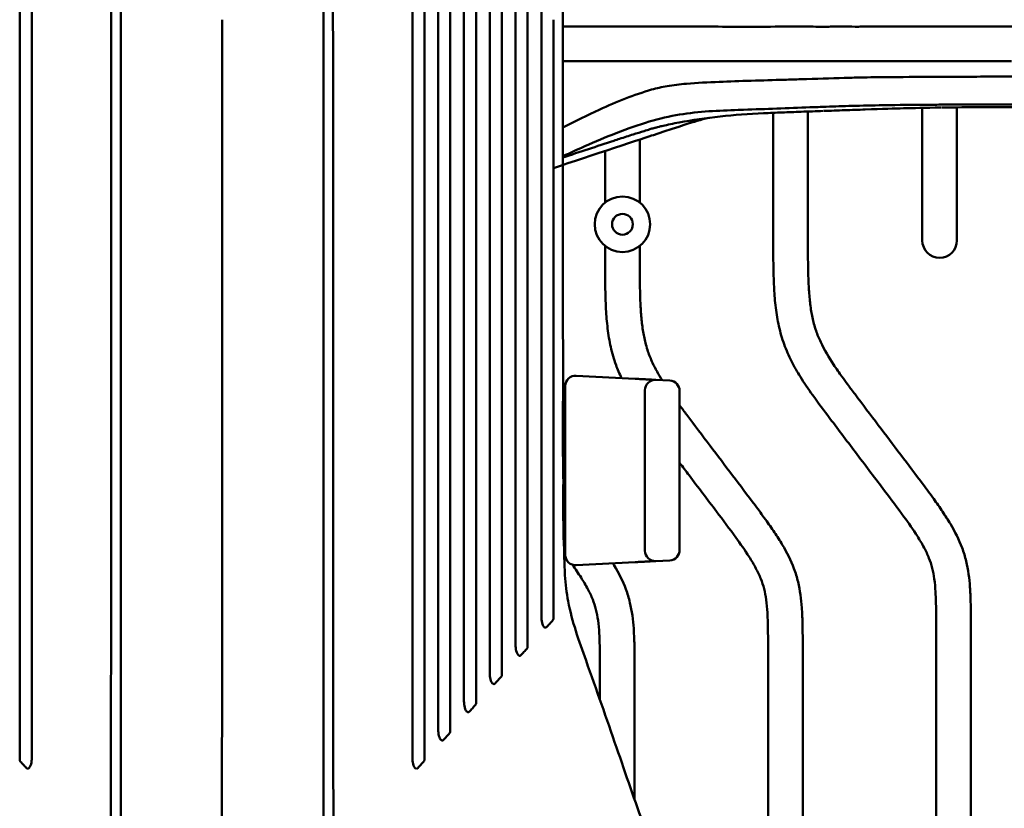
# Model space of a CAD drawing. Header units: millimetres. Extents: x 0 to 6049, y -120 to 1682.
# Tile 172 of 256: x 1350 to 1492, y 1132 to 1245. Entities that reach past the tile are written whole.
import ezdxf

# ---------------------------------------------------------------- set-up
doc = ezdxf.new("R2010")
doc.units = ezdxf.units.MM
doc.header["$LTSCALE"] = 2
doc.layers.add('Sichtbar (ISO)', color=7, linetype='Continuous', lineweight=50)

msp = doc.modelspace()

# ---------------------------------------------------------------- linework, layer by layer
at = {"layer": 'Sichtbar (ISO)'}
for p, q in [((1447.209, 1244.37), (1447.173, 1244.37)), ((1484.907, 1232.728), (1484.907, 1213.538)), ((1458.407, 1213.714), (1458.407, 1231.94)), ((1463.407, 1232.131), (1463.407, 1213.714)), ((1479.907, 1213.538), (1479.907, 1232.659)), ((1439.157, 1228.087), (1439.157, 1218.992)), ((1434.157, 1218.992), (1434.157, 1226.44)), ((1434.157, 1210.726), (1434.157, 1212.747)), ((1439.157, 1212.747), (1439.157, 1210.726)), ((1378.907, 1210.37), (1378.907, 1210.37)), ((1429.986, 1194.037), (1438.486, 1193.592)), ((1443.486, 1193.33), (1441.486, 1193.434)), ((1428.407, 1168.2), (1428.407, 1192.539)), ((1439.907, 1191.936), (1439.907, 1168.803)), ((1444.907, 1191.832), (1444.907, 1168.908)), ((1428.407, 1190.37), (1428.048, 1190.37)), ((1428.407, 1182.37), (1428.071, 1182.37)), ((1428.407, 1178.37), (1428.09, 1178.37)), ((1428.407, 1170.37), (1428.172, 1170.37)), ((1443.486, 1167.41), (1441.486, 1167.305)), ((1438.486, 1167.148), (1429.986, 1166.702)), ((1481.907, 1083.657), (1481.907, 1157.483)), ((1486.907, 1157.483), (1486.907, 1083.657)), ((1457.657, 1120.875), (1457.657, 1154.495)), ((1462.657, 1154.495), (1462.657, 1120.673)), ((1433.407, 1147.31), (1433.407, 1151.507)), ((1438.407, 1151.507), (1438.407, 1132.915))]:
    msp.add_line(p, q, dxfattribs=at)
for radius in [4, 1.5]:
    msp.add_circle((1436.657, 1215.87), radius, dxfattribs=at)
for centre, radius, start, end in [((1437.907, 1245.37), 8, 187.20383, 187.20632), ((1437.907, 1245.37), 4.25, 193.63553, 193.64537), ((1437.907, 1245.37), 4.25, 346.36526, 346.3733), ((1437.907, 1245.37), 4.25, 346.36524, 346.37328), ((1437.907, 1245.37), 8, 352.81763, 352.81809), ((1437.907, 1245.37), 8, 352.81762, 352.81808), ((1482.407, 1213.538), 2.5, 180, 0), ((1429.907, 1192.539), 1.5, 87, 180), ((1441.407, 1191.936), 1.5, 87, 180), ((1443.407, 1191.832), 1.5, 0, 87), ((1428.407, 1180.37), 1.3, 90, 102.87514), ((1428.407, 1180.37), 1.3, 257.65388, 270), ((1441.407, 1168.803), 1.5, 180, 273), ((1443.407, 1168.908), 1.5, 273, 0), ((1429.907, 1168.2), 1.5, 180, 273)]:
    msp.add_arc(centre, radius, start, end, dxfattribs=at)
for points, knots in [([(1362.907, 1245.37), (1362.904, 1280.257), (1362.904, 1299.691), (1362.896, 1322.881), (1362.896, 1325.247), (1362.893, 1330.161), (1362.892, 1332.982), (1362.889, 1337.759), (1362.887, 1339.715), (1362.883, 1343.78), (1362.88, 1347.541), (1362.868, 1353.699), (1362.859, 1356.486), (1362.845, 1360.507), (1362.837, 1362.761), (1362.817, 1364.407)], [0.000001, 0.000001, 0.000001, 0.000001, 10.4660313, 10.4660313, 11.661656, 11.661656, 12.9625433, 12.9625433, 13.993653, 13.993653, 15.0632629, 15.0632629, 16.3517055, 16.3517055, 16.9664547, 16.9664547, 16.9664547, 16.9664547]), ([(1394.907, 1245.37), (1394.911, 1280.256), (1394.911, 1299.69), (1394.918, 1322.88), (1394.919, 1325.246), (1394.921, 1330.16), (1394.922, 1332.982), (1394.926, 1337.758), (1394.927, 1339.714), (1394.931, 1343.78), (1394.935, 1347.541), (1394.946, 1353.699), (1394.955, 1356.486), (1394.97, 1360.507), (1394.978, 1362.761), (1394.998, 1364.407)], [-13.6361782, -13.6361782, -13.6361782, -13.6361782, -5.2245891, -5.2245891, -4.26365, -4.26365, -3.2180912, -3.2180912, -2.389343, -2.389343, -1.5296722, -1.5296722, -0.4940891, -0.4940891, -0.000001, -0.000001, -0.000001, -0.000001]), ([(1364.286, 1245.37), (1364.285, 1265.384), (1364.285, 1292.463), (1364.285, 1321.524), (1364.285, 1323.429), (1364.285, 1339.015), (1364.285, 1341.008), (1364.285, 1346.709), (1364.286, 1348.899), (1364.286, 1353.387), (1364.286, 1354.881), (1364.286, 1357.107), (1364.286, 1357.851), (1364.286, 1359.347), (1364.286, 1360.049), (1364.286, 1360.785)], [-13.4918231, -13.4918231, -13.4918231, -13.4918231, -5.4168025, -5.4168025, -2.208545, -2.208545, -1.743804, -1.743804, -0.8714839, -0.8714839, -0.4370887, -0.4370887, -0.2206007, -0.2206007, -0.000001, -0.000001, -0.000001, -0.000001]), ([(1393.529, 1360.785), (1393.529, 1360.044), (1393.529, 1359.337), (1393.529, 1357.832), (1393.529, 1357.083), (1393.529, 1354.842), (1393.529, 1353.347), (1393.529, 1348.907), (1393.529, 1346.655), (1393.529, 1340.878), (1393.529, 1338.962), (1393.529, 1335.746), (1393.529, 1334.605), (1393.529, 1329.644), (1393.529, 1327.657), (1393.529, 1320.636), (1393.529, 1316.461), (1393.529, 1291.614), (1393.529, 1265.124), (1393.529, 1245.37)], [0.000001, 0.000001, 0.000001, 0.000001, 0.2222326, 0.2222326, 0.4403183, 0.4403183, 0.8778662, 0.8778662, 1.7265169, 1.7265169, 2.1740173, 2.1740173, 2.419907, 2.419907, 3.2438468, 3.2438468, 4.1655493, 4.1655493, 8.5982137, 8.5982137, 8.5982137, 8.5982137]), ([(1349.717, 1245.37), (1349.717, 1249.092), (1349.717, 1284.924), (1349.717, 1328.075), (1349.717, 1345.492), (1349.717, 1351.974)], [-3.1221302, -3.1221302, -3.1221302, -3.1221302, -1.9446865, -1.9446865, -0.000001, -0.000001, -0.000001, -0.000001]), ([(1351.458, 1351.504), (1351.46, 1340.784), (1351.457, 1298.397), (1351.457, 1278.931), (1351.457, 1248.652), (1351.457, 1245.37)], [-1.2229984, -1.2229984, -1.2229984, -1.2229984, -0.984677, -0.984677, -0.000001, -0.000001, -0.000001, -0.000001]), ([(1406.357, 1245.37), (1406.357, 1252.582), (1406.357, 1259.795), (1406.357, 1273.666), (1406.357, 1281.583), (1406.357, 1292.743), (1406.355, 1340.175), (1406.357, 1351.504)], [0.000001, 0.000001, 0.000001, 0.000001, 2.1637478, 2.1637478, 4.1614154, 4.1614154, 5.3655628, 5.3655628, 5.3655628, 5.3655628]), ([(1408.097, 1351.974), (1408.097, 1345.007), (1408.097, 1325.228), (1408.097, 1279.61), (1408.097, 1248.685), (1408.097, 1245.37)], [0.000001, 0.000001, 0.000001, 0.000001, 2.0902075, 2.0902075, 3.1645534, 3.1645534, 3.1645534, 3.1645534]), ([(1411.815, 1347.923), (1411.816, 1343.187), (1411.815, 1333.314), (1411.815, 1285.108), (1411.815, 1265.239), (1411.815, 1245.37)], [0.000001, 0.000001, 0.000001, 0.000001, 1.4211707, 1.4211707, 2.4176483, 2.4176483, 2.4176483, 2.4176483]), ([(1410.075, 1245.37), (1410.075, 1261.589), (1410.075, 1277.808), (1410.075, 1308.197), (1410.073, 1338.579), (1410.075, 1347.441)], [0.000001, 0.000001, 0.000001, 0.000001, 4.8656796, 4.8656796, 9.1169201, 9.1169201, 9.1169201, 9.1169201]), ([(1415.538, 1343.867), (1415.538, 1339.91), (1415.538, 1332.813), (1415.538, 1284.305), (1415.538, 1264.838), (1415.538, 1245.37)], [0.000001, 0.000001, 0.000001, 0.000001, 1.1881518, 1.1881518, 1.9846538, 1.9846538, 1.9846538, 1.9846538]), ([(1413.798, 1245.37), (1413.798, 1265.201), (1413.798, 1285.033), (1413.798, 1322.683), (1413.796, 1337.575), (1413.798, 1343.369)], [0.000001, 0.000001, 0.000001, 0.000001, 5.9494367, 5.9494367, 11.295044, 11.295044, 11.295044, 11.295044]), ([(1417.516, 1245.37), (1417.516, 1263.615), (1417.516, 1281.86), (1417.516, 1323.401), (1417.515, 1334.483), (1417.516, 1339.298)], [0.000001, 0.000001, 0.000001, 0.000001, 5.4735231, 5.4735231, 12.4623943, 12.4623943, 12.4623943, 12.4623943]), ([(1419.256, 1339.816), (1419.256, 1336.501), (1419.256, 1331.285), (1419.256, 1283.147), (1419.256, 1264.258), (1419.256, 1245.37)], [0.000001, 0.000001, 0.000001, 0.000001, 0.9968014, 0.9968014, 1.6405108, 1.6405108, 1.6405108, 1.6405108]), ([(1421.239, 1245.37), (1421.239, 1264.836), (1421.239, 1284.303), (1421.239, 1324.483), (1421.238, 1331.613), (1421.239, 1335.218)], [0.000001, 0.000001, 0.000001, 0.000001, 5.8400109, 5.8400109, 12.0539655, 12.0539655, 12.0539655, 12.0539655]), ([(1422.979, 1335.761), (1422.979, 1334.449), (1422.979, 1333.155), (1422.979, 1327.826), (1422.979, 1320.237), (1422.979, 1286.682), (1422.979, 1266.026), (1422.979, 1245.37)], [0.000001, 0.000001, 0.000001, 0.000001, 0.3952918, 0.3952918, 1.6557656, 1.6557656, 3.6743042, 3.6743042, 3.6743042, 3.6743042]), ([(1424.957, 1245.37), (1424.957, 1263.924), (1424.957, 1282.478), (1424.957, 1320.862), (1424.957, 1327.679), (1424.957, 1331.141)], [0.000001, 0.000001, 0.000001, 0.000001, 5.5662496, 5.5662496, 11.5153187, 11.5153187, 11.5153187, 11.5153187]), ([(1349.717, 1138.69), (1349.717, 1145.678), (1349.717, 1165.443), (1349.717, 1211.067), (1349.717, 1242.05), (1349.717, 1245.37)], [0.000001, 0.000001, 0.000001, 0.000001, 2.0968233, 2.0968233, 3.1742287, 3.1742287, 3.1742287, 3.1742287]), ([(1351.457, 1245.37), (1351.457, 1238.144), (1351.457, 1230.919), (1351.457, 1217.01), (1351.457, 1209.089), (1351.457, 1197.918), (1351.459, 1150.43), (1351.457, 1139.159)], [0.000001, 0.000001, 0.000001, 0.000001, 2.1676884, 2.1676884, 4.1725365, 4.1725365, 5.3791912, 5.3791912, 5.3791912, 5.3791912]), ([(1362.907, 1245.37), (1362.904, 1210.484), (1362.904, 1191.049), (1362.896, 1167.859), (1362.896, 1165.494), (1362.893, 1160.58), (1362.892, 1157.758), (1362.889, 1152.981), (1362.887, 1151.025), (1362.883, 1146.96), (1362.88, 1143.198), (1362.868, 1137.041), (1362.859, 1134.254), (1362.845, 1130.233), (1362.837, 1127.979), (1362.817, 1126.332)], [-13.6361781, -13.6361781, -13.6361781, -13.6361781, -5.2245894, -5.2245894, -4.2636503, -4.2636503, -3.2180915, -3.2180915, -2.3893432, -2.3893432, -1.5296723, -1.5296723, -0.4940891, -0.4940891, -0.000001, -0.000001, -0.000001, -0.000001]), ([(1364.286, 1129.955), (1364.286, 1130.696), (1364.286, 1131.402), (1364.286, 1132.908), (1364.286, 1133.657), (1364.286, 1135.897), (1364.286, 1137.393), (1364.286, 1141.833), (1364.285, 1144.084), (1364.285, 1149.862), (1364.285, 1151.777), (1364.285, 1154.994), (1364.285, 1156.134), (1364.285, 1161.096), (1364.285, 1163.082), (1364.285, 1170.103), (1364.285, 1174.278), (1364.285, 1199.125), (1364.285, 1225.616), (1364.286, 1245.37)], [0.000001, 0.000001, 0.000001, 0.000001, 0.2222315, 0.2222315, 0.440316, 0.440316, 0.8778618, 0.8778618, 1.7265312, 1.7265312, 2.1740463, 2.1740463, 2.4198721, 2.4198721, 3.2435936, 3.2435936, 4.1650484, 4.1650484, 8.5965924, 8.5965924, 8.5965924, 8.5965924]), ([(1378.907, 1245.37), (1378.907, 1235.343), (1378.907, 1225.853), (1378.907, 1216.76), (1378.907, 1216.717), (1378.907, 1216.675), (1378.907, 1216.632), (1378.907, 1207.586), (1378.908, 1198.933), (1378.907, 1190.705), (1378.907, 1189.796), (1378.907, 1188.893), (1378.907, 1187.996), (1378.906, 1183.072), (1378.904, 1178.303), (1378.905, 1173.688), (1378.905, 1171.483), (1378.906, 1169.312), (1378.907, 1167.177), (1378.909, 1164.522), (1378.911, 1161.922), (1378.913, 1159.364), (1378.916, 1154.774), (1378.917, 1150.316), (1378.907, 1145.939), (1378.906, 1145.641), (1378.906, 1145.343), (1378.905, 1145.045), (1378.893, 1140.182), (1378.876, 1135.532), (1378.887, 1130.716), (1378.891, 1129.115), (1378.897, 1127.496), (1378.907, 1125.927), (1378.912, 1125.145), (1378.915, 1124.354), (1378.917, 1123.57), (1378.92, 1122.483), (1378.92, 1121.412), (1378.92, 1120.346), (1378.92, 1119.329), (1378.92, 1118.315), (1378.919, 1117.279), (1378.917, 1115.28), (1378.911, 1113.194), (1378.906, 1111.099), (1378.904, 1110.38), (1378.902, 1109.66), (1378.901, 1108.942), (1378.9, 1107.908), (1378.899, 1106.863), (1378.899, 1105.804)], [0, 0, 0, 0, 0.1666667, 0.1666667, 0.1666667, 0.1674487, 0.1674487, 0.1674487, 0.3333333, 0.3333333, 0.3333333, 0.3516415, 0.3516415, 0.3516415, 0.4520407, 0.4520407, 0.4520407, 0.5, 0.5, 0.5, 0.5596431, 0.5596431, 0.5596431, 0.6666667, 0.6666667, 0.6666667, 0.6739732, 0.6739732, 0.6739732, 0.7935803, 0.7935803, 0.7935803, 0.8333333, 0.8333333, 0.8333333, 0.8531578, 0.8531578, 0.8531578, 0.8806672, 0.8806672, 0.8806672, 0.9069135, 0.9069135, 0.9069135, 0.9575818, 0.9575818, 0.9575818, 0.9749617, 0.9749617, 0.9749617, 1, 1, 1, 1]), ([(1393.529, 1245.37), (1393.529, 1225.355), (1393.529, 1198.277), (1393.529, 1169.215), (1393.529, 1167.311), (1393.529, 1151.724), (1393.529, 1149.731), (1393.529, 1144.03), (1393.529, 1141.84), (1393.529, 1137.353), (1393.529, 1135.859), (1393.529, 1133.632), (1393.529, 1132.889), (1393.529, 1131.393), (1393.529, 1130.69), (1393.529, 1129.955)], [-13.4918231, -13.4918231, -13.4918231, -13.4918231, -5.4168025, -5.4168025, -2.208545, -2.208545, -1.743804, -1.743804, -0.8714839, -0.8714839, -0.4370887, -0.4370887, -0.2206007, -0.2206007, -0.000001, -0.000001, -0.000001, -0.000001]), ([(1394.907, 1245.37), (1394.911, 1210.483), (1394.911, 1191.048), (1394.918, 1167.858), (1394.919, 1165.493), (1394.921, 1160.579), (1394.922, 1157.757), (1394.926, 1152.98), (1394.927, 1151.025), (1394.931, 1146.959), (1394.935, 1143.198), (1394.946, 1137.04), (1394.955, 1134.254), (1394.97, 1130.233), (1394.978, 1127.979), (1394.998, 1126.332)], [0.000001, 0.000001, 0.000001, 0.000001, 10.4660313, 10.4660313, 11.661656, 11.661656, 12.9625433, 12.9625433, 13.993653, 13.993653, 15.0632629, 15.0632629, 16.3517055, 16.3517055, 16.9664547, 16.9664547, 16.9664547, 16.9664547]), ([(1406.357, 1139.159), (1406.355, 1148.79), (1406.357, 1184.687), (1406.357, 1207.082), (1406.357, 1226.226), (1406.357, 1245.37)], [-6.7187021, -6.7187021, -6.7187021, -6.7187021, -5.7430962, -5.7430962, -0.000001, -0.000001, -0.000001, -0.000001]), ([(1408.097, 1245.37), (1408.097, 1241.64), (1408.097, 1205.76), (1408.097, 1162.572), (1408.097, 1145.188), (1408.097, 1138.69)], [-3.1356656, -3.1356656, -3.1356656, -3.1356656, -1.9498175, -1.9498175, -0.000001, -0.000001, -0.000001, -0.000001]), ([(1410.075, 1143.237), (1410.072, 1151.687), (1410.075, 1179.409), (1410.075, 1213.35), (1410.075, 1229.36), (1410.075, 1245.37)], [-10.1824981, -10.1824981, -10.1824981, -10.1824981, -4.8028957, -4.8028957, -0.000001, -0.000001, -0.000001, -0.000001]), ([(1411.815, 1245.37), (1411.815, 1242.214), (1411.815, 1212.552), (1411.815, 1157.869), (1411.815, 1147.701), (1411.815, 1142.756)], [-2.0204854, -2.0204854, -2.0204854, -2.0204854, -1.4842044, -1.4842044, -0.000001, -0.000001, -0.000001, -0.000001]), ([(1413.797, 1147.324), (1413.796, 1152.831), (1413.798, 1166.325), (1413.798, 1206.877), (1413.798, 1226.123), (1413.798, 1245.37)], [-12.1655603, -12.1655603, -12.1655603, -12.1655603, -5.7739842, -5.7739842, -0.000001, -0.000001, -0.000001, -0.000001]), ([(1415.538, 1245.37), (1415.538, 1241.554), (1415.538, 1204.675), (1415.538, 1158.209), (1415.538, 1150.886), (1415.538, 1146.827)], [-1.8925731, -1.8925731, -1.8925731, -1.8925731, -1.2189341, -1.2189341, -0.000001, -0.000001, -0.000001, -0.000001]), ([(1417.516, 1151.41), (1417.514, 1156.08), (1417.516, 1166.673), (1417.516, 1207.804), (1417.516, 1226.587), (1417.516, 1245.37)], [-12.3391937, -12.3391937, -12.3391937, -12.3391937, -5.6349057, -5.6349057, -0.000001, -0.000001, -0.000001, -0.000001]), ([(1419.256, 1245.37), (1419.256, 1227.001), (1419.256, 1208.632), (1419.256, 1159.55), (1419.256, 1154.263), (1419.256, 1150.892)], [-1.619407, -1.619407, -1.619407, -1.619407, -1.0133295, -1.0133295, -0.000001, -0.000001, -0.000001, -0.000001]), ([(1421.239, 1155.504), (1421.238, 1159.677), (1421.239, 1168.623), (1421.239, 1211.181), (1421.239, 1228.275), (1421.239, 1245.37)], [-12.7673774, -12.7673774, -12.7673774, -12.7673774, -5.1283885, -5.1283885, -0.000001, -0.000001, -0.000001, -0.000001]), ([(1422.979, 1245.37), (1422.979, 1225.773), (1422.979, 1206.176), (1422.979, 1172.033), (1422.979, 1163.345), (1422.979, 1157.673), (1422.979, 1156.314), (1422.979, 1154.963)], [-3.6956602, -3.6956602, -3.6956602, -3.6956602, -1.808072, -1.808072, -0.4070362, -0.4070362, -0.000001, -0.000001, -0.000001, -0.000001]), ([(1424.957, 1159.597), (1424.957, 1163.207), (1424.957, 1170.486), (1424.957, 1209.478), (1424.957, 1227.424), (1424.957, 1245.37)], [-11.6974884, -11.6974884, -11.6974884, -11.6974884, -5.3837929, -5.3837929, -0.000001, -0.000001, -0.000001, -0.000001]), ([(1426.697, 1245.37), (1426.697, 1226.614), (1426.697, 1207.858), (1426.697, 1173.569), (1426.698, 1166.567), (1426.696, 1161.513), (1426.697, 1160.321), (1426.697, 1159.027)], [-2.7935236, -2.7935236, -2.7935236, -2.7935236, -1.4794303, -1.4794303, -0.3911234, -0.3911234, -0.000001, -0.000001, -0.000001, -0.000001]), ([(1428.071, 1245.37), (1428.071, 1242.036), (1428.071, 1238.703), (1428.071, 1225.37), (1428.071, 1215.37), (1428.08, 1200.37), (1428.084, 1195.37), (1428.093, 1190.37)], [0, 0, 0, 0, 1, 1, 4.0000002, 4.0000002, 5.5000033, 5.5000033, 5.5000033, 5.5000033]), ([(1447.173, 1244.37), (1445.081, 1244.37), (1440.895, 1244.367), (1434.633, 1244.37), (1430.358, 1244.364), (1428.17, 1244.369), (1428.071, 1244.369)], [0, 0, 0, 0, 0.29353524, 0.58877908, 0.88402909, 0.8980364, 0.8980364, 0.8980364, 0.8980364]), ([(1449.259, 1244.37), (1448.985, 1244.37), (1448.841, 1244.367), (1448.082, 1244.371), (1447.966, 1244.371), (1447.552, 1244.371), (1447.38, 1244.37), (1447.209, 1244.37)], [-0.67674065, -0.67674065, -0.67674065, -0.67674065, -0.20050044, -0.20050044, -0.08348294, -0.08348294, -0.00000271, -0.00000271, -0.00000271, -0.00000271]), ([(1459.988, 1244.37), (1458.211, 1244.37), (1456.524, 1244.35), (1452.622, 1244.351), (1450.803, 1244.37), (1449.259, 1244.37)], [-1.5119345, -1.5119345, -1.5119345, -1.5119345, -0.7535598, -0.7535598, -0.0000021, -0.0000021, -0.0000021, -0.0000021]), ([(1463.223, 1244.37), (1462.678, 1244.37), (1462.143, 1244.368), (1461.023, 1244.368), (1460.463, 1244.37), (1459.988, 1244.37)], [-0.43546418, -0.43546418, -0.43546418, -0.43546418, -0.2226885, -0.2226885, -0.00000308, -0.00000308, -0.00000308, -0.00000308]), ([(1470.686, 1244.362), (1469.415, 1244.37), (1468.226, 1244.375), (1466.792, 1244.366), (1466.493, 1244.364), (1465.028, 1244.357), (1463.921, 1244.369), (1463.223, 1244.37)], [-0.70097502, -0.70097502, -0.70097502, -0.70097502, -0.39980361, -0.39980361, -0.31907977, -0.31907977, -0.00000145, -0.00000145, -0.00000145, -0.00000145]), ([(1475.082, 1244.37), (1474.688, 1244.37), (1474.299, 1244.371), (1473.534, 1244.371), (1473.159, 1244.37), (1472.426, 1244.37), (1472.068, 1244.37), (1471.367, 1244.37), (1471.025, 1244.37), (1470.686, 1244.362)], [0.00000112, 0.00000112, 0.00000112, 0.00000112, 0.12839744, 0.12839744, 0.2557381, 0.2557381, 0.38156852, 0.38156852, 0.50599394, 0.50599394, 0.50599394, 0.50599394]), ([(1492.807, 1244.37), (1491.971, 1244.37), (1491.108, 1244.369), (1489.476, 1244.369), (1488.695, 1244.37), (1486.538, 1244.37), (1485.157, 1244.369), (1483.042, 1244.37), (1482.3, 1244.37), (1481.028, 1244.37), (1480.497, 1244.37), (1479.167, 1244.37), (1478.374, 1244.373), (1477.176, 1244.372), (1476.766, 1244.371), (1476.148, 1244.37), (1475.937, 1244.37), (1475.511, 1244.37), (1475.296, 1244.37), (1475.082, 1244.37)], [-1.798788, -1.798788, -1.798788, -1.798788, -1.544366, -1.544366, -1.3103574, -1.3103574, -0.8974735, -0.8974735, -0.6733886, -0.6733886, -0.5116462, -0.5116462, -0.2661137, -0.2661137, -0.1368762, -0.1368762, -0.0695346, -0.0695346, -0.0000011, -0.0000011, -0.0000011, -0.0000011]), ([(1448.188, 1239.37), (1447.859, 1239.37), (1447.53, 1239.37), (1446.873, 1239.37), (1446.544, 1239.37), (1446.216, 1239.37)], [-0.3332351, -0.3332351, -0.3332351, -0.3332351, -0.16662135, -0.16662135, -0.000001, -0.000001, -0.000001, -0.000001]), ([(1461.597, 1239.37), (1461.1, 1239.37), (1460.604, 1239.37), (1459.576, 1239.37), (1459.037, 1239.37), (1458.505, 1239.37)], [-0.50203855, -0.50203855, -0.50203855, -0.50203855, -0.26244748, -0.26244748, -0.000001, -0.000001, -0.000001, -0.000001]), ([(1492.778, 1239.37), (1488.77, 1239.37), (1485.258, 1239.37), (1480.394, 1239.37), (1478.837, 1239.37), (1475.515, 1239.37), (1474.019, 1239.37), (1472.834, 1239.37)], [-1.5342601, -1.5342601, -1.5342601, -1.5342601, -0.7971273, -0.7971273, -0.4311231, -0.4311231, -0.000001, -0.000001, -0.000001, -0.000001]), ([(1473.034, 1237.06), (1472.306, 1237.063), (1471.632, 1237.057), (1470.159, 1237.025), (1469.385, 1236.998), (1466.695, 1236.91), (1464.557, 1236.856), (1461.618, 1236.764), (1460.808, 1236.738), (1456.886, 1236.61), (1453.503, 1236.549), (1450.62, 1236.402)], [-3.4586702, -3.4586702, -3.4586702, -3.4586702, -3.1570125, -3.1570125, -2.7918423, -2.7918423, -1.8212239, -1.8212239, -1.4563597, -1.4563597, -0.0005796, -0.0005796, -0.0005796, -0.0005796]), ([(1473.034, 1237.06), (1474.391, 1237.067), (1476.312, 1237.1), (1479.685, 1237.119), (1480.377, 1237.121), (1482.033, 1237.126), (1482.994, 1237.131), (1484.536, 1237.133), (1485.11, 1237.133), (1487.08, 1237.142), (1488.507, 1237.164), (1490.8, 1237.177), (1491.709, 1237.173), (1494.551, 1237.151), (1496.275, 1237.121), (1504.352, 1237.124), (1506.536, 1237.139), (1518.641, 1237.142), (1519.626, 1237.139), (1532.65, 1237.139), (1536.107, 1237.14), (1542.745, 1237.139), (1545.43, 1237.138), (1551.18, 1237.134), (1552.865, 1237.133), (1554.98, 1237.131), (1556.259, 1237.133), (1558.234, 1237.144), (1559.291, 1237.15), (1561.453, 1237.131), (1562.62, 1237.095), (1564.641, 1236.929), (1565.612, 1236.797), (1566.572, 1236.573)], [0.0003149, 0.0003149, 0.0003149, 0.0003149, 0.4907145, 0.4907145, 0.6158605, 0.6158605, 0.7861043, 0.7861043, 0.8864081, 0.8864081, 1.1300785, 1.1300785, 1.2931675, 1.2931675, 1.6617048, 1.6617048, 1.90871, 1.90871, 2.0457768, 2.0457768, 2.1017515, 2.1017515, 2.1396845, 2.1396845, 2.1831047, 2.1831047, 2.2494539, 2.2494539, 2.2855812, 2.2855812, 2.3382638, 2.3382638, 2.3881752, 2.3881752, 2.3881752, 2.3881752]), ([(1450.62, 1236.402), (1448.971, 1236.324), (1447.451, 1236.273), (1444.948, 1236.056), (1444.017, 1235.946), (1442.346, 1235.654), (1441.603, 1235.49), (1440.865, 1235.281)], [-1.6538831, -1.6538831, -1.6538831, -1.6538831, -0.8552867, -0.8552867, -0.3814345, -0.3814345, -0.000107, -0.000107, -0.000107, -0.000107]), ([(1440.865, 1235.281), (1438.335, 1234.566), (1435.839, 1233.548), (1431.64, 1231.611), (1429.852, 1230.731), (1428.071, 1229.825)], [-2.7334695, -2.7334695, -2.7334695, -2.7334695, -1.3228561, -1.3228561, -0.3828205, -0.3828205, -0.3828205, -0.3828205]), ([(1474.3, 1233.043), (1472.652, 1233.016), (1471.185, 1232.98), (1468.483, 1232.903), (1467.248, 1232.861), (1465.27, 1232.791), (1464.532, 1232.764), (1460.516, 1232.616), (1457.325, 1232.499), (1454.137, 1232.385)], [-3.3448184, -3.3448184, -3.3448184, -3.3448184, -2.6950352, -2.6950352, -2.0472693, -2.0472693, -1.623538, -1.623538, -0.0006218, -0.0006218, -0.0006218, -0.0006218]), ([(1474.514, 1233.043), (1474.479, 1233.042), (1474.443, 1233.041), (1474.372, 1233.04), (1474.336, 1233.039), (1474.3, 1233.043)], [0.000002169, 0.000002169, 0.000002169, 0.000002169, 0.012842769, 0.012842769, 0.02568007, 0.02568007, 0.02568007, 0.02568007]), ([(1491.734, 1233.136), (1488.531, 1233.135), (1485.544, 1233.132), (1482.098, 1233.117), (1481.369, 1233.114), (1478.485, 1233.095), (1476.374, 1233.075), (1474.514, 1233.043)], [0.0000051, 0.0000051, 0.0000051, 0.0000051, 0.9608658, 0.9608658, 1.2205097, 1.2205097, 1.9989616, 1.9989616, 1.9989616, 1.9989616]), ([(1483.698, 1232.716), (1483.523, 1232.714), (1483.35, 1232.712), (1483.004, 1232.707), (1482.832, 1232.705), (1482.661, 1232.706)], [-0.11516852, -0.11516852, -0.11516852, -0.11516852, -0.05802617, -0.05802617, -0.00035947, -0.00035947, -0.00035947, -0.00035947]), ([(1495.185, 1232.762), (1493.145, 1232.761), (1490.982, 1232.759), (1487.175, 1232.745), (1485.342, 1232.735), (1483.698, 1232.716)], [-1.1583278, -1.1583278, -1.1583278, -1.1583278, -0.5389816, -0.5389816, -0.0000973, -0.0000973, -0.0000973, -0.0000973]), ([(1535.588, 1233.136), (1529.59, 1233.137), (1523.562, 1233.137), (1508.537, 1233.137), (1505.509, 1233.137), (1500.886, 1233.137), (1499.064, 1233.137), (1496.264, 1233.137), (1495.333, 1233.137), (1493.572, 1233.136), (1492.645, 1233.136), (1491.734, 1233.136)], [0.0000488, 0.0000488, 0.0000488, 0.0000488, 1.799489, 1.799489, 2.7331925, 2.7331925, 3.3458643, 3.3458643, 3.6706584, 3.6706584, 4.016187, 4.016187, 4.016187, 4.016187]), ([(1444.87, 1231.685), (1442.034, 1231.214), (1439.168, 1230.358), (1434.23, 1228.425), (1432.728, 1227.785), (1430.172, 1226.652), (1429.123, 1226.175), (1428.072, 1225.686)], [-3.4127642, -3.4127642, -3.4127642, -3.4127642, -1.5898259, -1.5898259, -0.7938079, -0.7938079, -0.2371268, -0.2371268, -0.2371268, -0.2371268]), ([(1457.014, 1231.881), (1452.759, 1231.698), (1448.643, 1231.262), (1443.972, 1230.389), (1443.163, 1230.22), (1442.298, 1230.022), (1442.105, 1229.976), (1441.769, 1229.894), (1441.626, 1229.858), (1441.515, 1229.829), (1441.507, 1229.827), (1441.504, 1229.826), (1441.479, 1229.82), (1441.352, 1229.784), (1441.272, 1229.762), (1441.021, 1229.689), (1440.827, 1229.632), (1440.359, 1229.493), (1440.076, 1229.408), (1439.284, 1229.165), (1438.748, 1228.998), (1437.561, 1228.621), (1436.904, 1228.408), (1436.243, 1228.19)], [0, 0, 0, 0, 1.4911165, 1.4911165, 1.8272119, 1.8272119, 1.9336881, 1.9336881, 2.0462763, 2.0462763, 2.1074513, 2.1074513, 2.2089881, 2.2089881, 2.2833857, 2.2833857, 2.3849035, 2.3849035, 2.5000536, 2.5000536, 2.6947904, 2.6947904, 2.9247286, 2.9247286, 2.9247286, 2.9247286]), ([(1453.36, 1232.357), (1451.938, 1232.307), (1450.522, 1232.255), (1447.69, 1232.061), (1446.275, 1231.919), (1444.87, 1231.685)], [-1.4437814, -1.4437814, -1.4437814, -1.4437814, -0.7218648, -0.7218648, -0.0001561, -0.0001561, -0.0001561, -0.0001561]), ([(1454.137, 1232.385), (1454.008, 1232.378), (1453.878, 1232.373), (1453.62, 1232.364), (1453.491, 1232.359), (1453.36, 1232.357)], [-0.13141356, -0.13141356, -0.13141356, -0.13141356, -0.0664966, -0.0664966, -0.00037872, -0.00037872, -0.00037872, -0.00037872]), ([(1462.413, 1232.096), (1461.501, 1232.063), (1460.59, 1232.028), (1458.813, 1231.958), (1457.919, 1231.92), (1457.014, 1231.881)], [0.00021889, 0.00021889, 0.00021889, 0.00021889, 0.46490532, 0.46490532, 0.91574096, 0.91574096, 0.91574096, 0.91574096]), ([(1465.595, 1232.207), (1465.079, 1232.191), (1464.568, 1232.173), (1463.502, 1232.135), (1462.956, 1232.115), (1462.413, 1232.096)], [0.02024524, 0.02024524, 0.02024524, 0.02024524, 0.28248514, 0.28248514, 0.563017, 0.563017, 0.563017, 0.563017]), ([(1471.685, 1232.422), (1470.685, 1232.387), (1469.692, 1232.352), (1467.71, 1232.281), (1466.7, 1232.244), (1465.712, 1232.211)], [0.00000973, 0.00000973, 0.00000973, 0.00000973, 0.49219699, 0.49219699, 0.99760309, 0.99760309, 0.99760309, 0.99760309]), ([(1482.558, 1232.705), (1480.39, 1232.675), (1478.559, 1232.63), (1476.047, 1232.561), (1474.095, 1232.506), (1471.685, 1232.422)], [0.0121003, 0.0121003, 0.0121003, 0.0121003, 0.7503953, 0.7503953, 1.3512263, 1.3512263, 1.3512263, 1.3512263]), ([(1426.697, 1223.983), (1431.904, 1225.698), (1440.197, 1228.429), (1445.561, 1230.196), (1446.396, 1230.473), (1447.985, 1230.934), (1448.528, 1231.082), (1449.063, 1231.219)], [0.1141991, 0.1141991, 0.1141991, 0.1141991, 0.3907309, 0.3907309, 1.7267846, 1.7267846, 2.4327323, 2.4327323, 2.4327323, 2.4327323]), ([(1444.716, 1230.528), (1444.718, 1230.519), (1444.721, 1230.51), (1444.723, 1230.502), (1444.731, 1230.469), (1444.738, 1230.443), (1444.741, 1230.425), (1444.744, 1230.406), (1444.744, 1230.394), (1444.742, 1230.391)], [0.2523453, 0.2523453, 0.2523453, 0.2523453, 0.33333333, 0.33333333, 0.33333333, 0.66666667, 0.66666667, 0.66666667, 1, 1, 1, 1]), ([(1428.072, 1225.497), (1430.518, 1226.304), (1432.965, 1227.11), (1435.689, 1228.008), (1435.966, 1228.099), (1436.243, 1228.19)], [-1.68750957, -1.68750957, -1.68750957, -1.68750957, -0.91461546, -0.91461546, -0.82711702, -0.82711702, -0.82711702, -0.82711702]), ([(1481.907, 1157.483), (1481.906, 1158.385), (1481.904, 1159.703), (1481.873, 1161.496), (1481.813, 1163.01), (1481.673, 1164.641), (1481.374, 1166.283), (1480.881, 1167.799), (1480.145, 1169.329), (1478.955, 1171.324), (1477.026, 1174.047), (1474.095, 1177.94), (1470.521, 1182.657), (1467.044, 1187.254), (1464.263, 1190.957), (1462.378, 1193.694), (1460.99, 1196.127), (1459.92, 1198.561), (1459.17, 1201.156), (1458.727, 1203.856), (1458.52, 1206.475), (1458.407, 1209.768), (1458.407, 1212.139), (1458.407, 1213.714)], [0, 0, 0, 0, 0.0429756, 0.0627808, 0.0854317, 0.1151469, 0.1407264, 0.1647683, 0.190854, 0.2214431, 0.275248, 0.3494912, 0.4532903, 0.556737, 0.6236731, 0.6735552, 0.7147558, 0.7568699, 0.799901, 0.8430547, 0.8870771, 0.924954, 1, 1, 1, 1]), ([(1463.407, 1213.714), (1463.409, 1212.437), (1463.411, 1210.369), (1463.478, 1207.578), (1463.612, 1205.395), (1463.854, 1203.389), (1464.191, 1201.779), (1464.646, 1200.288), (1465.471, 1198.261), (1466.784, 1196.071), (1468.168, 1194.101), (1469.209, 1192.682), (1470.951, 1190.354), (1474.59, 1185.536), (1478.402, 1180.527), (1481.498, 1176.366), (1482.825, 1174.478), (1484.299, 1172.183), (1485.513, 1169.81), (1486.446, 1166.728), (1486.772, 1164.12), (1486.907, 1160.842), (1486.907, 1158.818), (1486.907, 1157.483)], [0, 0, 0, 0, 0.0608257, 0.0985275, 0.1329671, 0.1649618, 0.1947283, 0.2111858, 0.2391865, 0.2987194, 0.3323121, 0.3537806, 0.3823973, 0.4706436, 0.6409893, 0.6818033, 0.7173771, 0.750735, 0.8116004, 0.8437163, 0.9035957, 0.9364005, 1, 1, 1, 1]), ([(1436.519, 1193.695), (1436.229, 1194.309), (1435.613, 1195.77), (1434.92, 1198.167), (1434.477, 1200.868), (1434.27, 1203.487), (1434.157, 1206.78), (1434.157, 1209.151), (1434.157, 1210.726)], [0.7244992, 0.7244992, 0.7244992, 0.7244992, 0.75686986, 0.79990096, 0.84305468, 0.88707708, 0.92495401, 1, 1, 1, 1]), ([(1439.157, 1210.726), (1439.159, 1209.449), (1439.161, 1207.381), (1439.228, 1204.59), (1439.362, 1202.407), (1439.604, 1200.401), (1439.941, 1198.791), (1440.396, 1197.3), (1441.11, 1195.545), (1441.874, 1194.198), (1442.384, 1193.387)], [0, 0, 0, 0, 0.06082574, 0.09852746, 0.13296707, 0.16496184, 0.19472835, 0.21118575, 0.2391865, 0.28475259, 0.28475259, 0.28475259, 0.28475259]), ([(1441.479, 1193.435), (1441.469, 1193.435), (1441.414, 1193.438), (1441.285, 1193.445), (1441.186, 1193.45), (1441.186, 1193.45)], [0.04106913, 0.04106913, 0.04106913, 0.04106913, 0.14285714, 0.28571429, 0.28661341, 0.28661341, 0.28661341, 0.28661341]), ([(1428.048, 1190.37), (1428.049, 1190.146), (1428.049, 1189.921), (1428.05, 1189.697), (1428.051, 1189.026), (1428.053, 1188.357), (1428.054, 1187.688), (1428.055, 1187.336), (1428.056, 1186.984), (1428.057, 1186.632), (1428.058, 1186.094), (1428.06, 1185.558), (1428.061, 1185.022), (1428.063, 1184.616), (1428.064, 1184.21), (1428.065, 1183.805), (1428.067, 1183.326), (1428.069, 1182.848), (1428.071, 1182.37)], [0, 0, 0, 0, 0.0834062, 0.0834062, 0.0834062, 0.3333333, 0.3333333, 0.3333333, 0.4651899, 0.4651899, 0.4651899, 0.6666667, 0.6666667, 0.6666667, 0.8193522, 0.8193522, 0.8193522, 1, 1, 1, 1]), ([(1444.907, 1189.768), (1445.253, 1189.3), (1446.713, 1187.35), (1450.34, 1182.548), (1454.152, 1177.539), (1457.248, 1173.378), (1458.575, 1171.49), (1460.049, 1169.195), (1461.263, 1166.822), (1462.196, 1163.74), (1462.522, 1161.132), (1462.657, 1157.854), (1462.657, 1155.83), (1462.657, 1154.495)], [0.35473774, 0.35473774, 0.35473774, 0.35473774, 0.38239728, 0.47064356, 0.64098929, 0.68180329, 0.71737714, 0.75073498, 0.81160036, 0.84371626, 0.90359571, 0.93640046, 1, 1, 1, 1]), ([(1457.657, 1154.495), (1457.656, 1155.397), (1457.654, 1156.715), (1457.623, 1158.508), (1457.563, 1160.022), (1457.423, 1161.653), (1457.124, 1163.295), (1456.631, 1164.81), (1455.895, 1166.341), (1454.705, 1168.336), (1452.776, 1171.059), (1449.845, 1174.952), (1447.131, 1178.535), (1445.36, 1180.874), (1444.907, 1181.473)], [0, 0, 0, 0, 0.04297559, 0.06278076, 0.0854317, 0.11514694, 0.14072638, 0.16476834, 0.190854, 0.22144305, 0.27524796, 0.3494912, 0.45329026, 0.48902672, 0.48902672, 0.48902672, 0.48902672]), ([(1428.09, 1178.37), (1428.096, 1177.075), (1428.105, 1175.622), (1428.126, 1173.382), (1428.137, 1172.453), (1428.156, 1171.199), (1428.164, 1170.78), (1428.172, 1170.37)], [-0.7499445, -0.7499445, -0.7499445, -0.7499445, -0.37179155, -0.37179155, -0.12317004, -0.12317004, -0.000001, -0.000001, -0.000001, -0.000001]), ([(1428.211, 1170.37), (1428.24, 1168.672), (1428.273, 1166.971), (1428.443, 1164.003), (1428.6, 1162.722), (1429.125, 1159.995), (1429.505, 1158.581), (1430.391, 1155.774), (1430.899, 1154.364), (1432.909, 1148.75), (1434.36, 1144.58), (1437.143, 1136.537), (1438.477, 1132.674), (1440.118, 1128.096), (1440.394, 1127.33), (1440.669, 1126.561)], [0, 0, 0, 0, 0.5096839, 0.5096839, 0.8943676, 0.8943676, 1.3788909, 1.3788909, 1.9280909, 1.9280909, 3.5737149, 3.5737149, 5.1089492, 5.1089492, 5.4177302, 5.4177302, 5.4177302, 5.4177302]), ([(1433.407, 1151.507), (1433.406, 1152.409), (1433.404, 1153.727), (1433.373, 1155.52), (1433.313, 1157.034), (1433.173, 1158.665), (1432.874, 1160.307), (1432.381, 1161.822), (1431.645, 1163.353), (1430.651, 1165.019), (1429.867, 1166.167), (1429.435, 1166.777)], [0, 0, 0, 0, 0.04297559, 0.06278076, 0.0854317, 0.11514694, 0.14072639, 0.16476834, 0.190854, 0.22144306, 0.25699661, 0.25699661, 0.25699661, 0.25699661]), ([(1435.286, 1166.98), (1435.346, 1166.881), (1436.066, 1165.685), (1437.013, 1163.834), (1437.946, 1160.752), (1438.272, 1158.144), (1438.407, 1154.866), (1438.407, 1152.842), (1438.407, 1151.507)], [0.74517803, 0.74517803, 0.74517803, 0.74517803, 0.75073498, 0.81160036, 0.84371626, 0.90359571, 0.93640046, 1, 1, 1, 1]), ([(1441.186, 1167.289), (1441.186, 1167.29), (1441.285, 1167.295), (1441.414, 1167.301), (1441.469, 1167.304), (1441.479, 1167.305)], [0.71338568, 0.71338568, 0.71338568, 0.71338568, 0.71428571, 0.85714286, 0.95893955, 0.95893955, 0.95893955, 0.95893955]), ([(1425.716, 1157.787), (1425.704, 1157.774), (1425.691, 1157.762), (1425.663, 1157.742), (1425.649, 1157.734), (1425.607, 1157.717), (1425.579, 1157.713), (1425.514, 1157.716), (1425.477, 1157.728), (1425.401, 1157.77), (1425.362, 1157.804), (1425.259, 1157.918), (1425.191, 1158.03), (1425.021, 1158.484), (1424.983, 1158.843), (1424.96, 1159.278), (1424.957, 1159.438), (1424.957, 1159.597)], [-0.2406362, -0.2406362, -0.2406362, -0.2406362, -0.23332385, -0.23332385, -0.22636212, -0.22636212, -0.21315431, -0.21315431, -0.19576316, -0.19576316, -0.17378344, -0.17378344, -0.13092688, -0.13092688, -0.04750608, -0.04750608, -0.000001, -0.000001, -0.000001, -0.000001]), ([(1426.609, 1158.763), (1426.624, 1158.78), (1426.637, 1158.798), (1426.66, 1158.838), (1426.669, 1158.86), (1426.691, 1158.929), (1426.697, 1158.978), (1426.697, 1159.027)], [0.000001, 0.000001, 0.000001, 0.000001, 0.007229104, 0.007229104, 0.014516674, 0.014516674, 0.029229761, 0.029229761, 0.029229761, 0.029229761]), ([(1425.716, 1157.787), (1425.865, 1157.95), (1426.014, 1158.113), (1426.311, 1158.438), (1426.46, 1158.601), (1426.609, 1158.763)], [0.00000199, 0.00000199, 0.00000199, 0.00000199, 0.0728519, 0.0728519, 0.1457057, 0.1457057, 0.1457057, 0.1457057]), ([(1422.001, 1153.722), (1421.989, 1153.709), (1421.976, 1153.698), (1421.949, 1153.678), (1421.936, 1153.67), (1421.892, 1153.651), (1421.861, 1153.647), (1421.793, 1153.651), (1421.757, 1153.664), (1421.681, 1153.706), (1421.642, 1153.739), (1421.539, 1153.852), (1421.472, 1153.962), (1421.304, 1154.406), (1421.265, 1154.754), (1421.241, 1155.184), (1421.239, 1155.345), (1421.239, 1155.504)], [-0.23863474, -0.23863474, -0.23863474, -0.23863474, -0.23149636, -0.23149636, -0.2247084, -0.2247084, -0.21026514, -0.21026514, -0.19309047, -0.19309047, -0.17141218, -0.17141218, -0.12922321, -0.12922321, -0.04765419, -0.04765419, -0.000001, -0.000001, -0.000001, -0.000001]), ([(1422.001, 1153.722), (1422.149, 1153.885), (1422.297, 1154.047), (1422.594, 1154.371), (1422.742, 1154.534), (1422.891, 1154.696)], [0.00000185, 0.00000185, 0.00000185, 0.00000185, 0.07250536, 0.07250536, 0.14501189, 0.14501189, 0.14501189, 0.14501189]), ([(1422.891, 1154.696), (1422.905, 1154.712), (1422.919, 1154.73), (1422.942, 1154.771), (1422.951, 1154.793), (1422.973, 1154.863), (1422.979, 1154.913), (1422.979, 1154.963)], [0.000001, 0.000001, 0.000001, 0.000001, 0.007263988, 0.007263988, 0.014637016, 0.014637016, 0.029518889, 0.029518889, 0.029518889, 0.029518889]), ([(1418.28, 1149.652), (1418.268, 1149.638), (1418.254, 1149.626), (1418.226, 1149.606), (1418.212, 1149.598), (1418.167, 1149.579), (1418.136, 1149.575), (1418.068, 1149.58), (1418.032, 1149.593), (1417.956, 1149.635), (1417.917, 1149.668), (1417.815, 1149.781), (1417.748, 1149.889), (1417.582, 1150.324), (1417.543, 1150.664), (1417.518, 1151.09), (1417.516, 1151.251), (1417.516, 1151.41)], [-0.23725755, -0.23725755, -0.23725755, -0.23725755, -0.22974977, -0.22974977, -0.22263852, -0.22263852, -0.2081045, -0.2081045, -0.19105666, -0.19105666, -0.1695168, -0.1695168, -0.12778306, -0.12778306, -0.04750696, -0.04750696, -0.000001, -0.000001, -0.000001, -0.000001]), ([(1418.28, 1149.652), (1418.428, 1149.814), (1418.576, 1149.976), (1418.872, 1150.299), (1419.02, 1150.461), (1419.168, 1150.623)], [0.00000173, 0.00000173, 0.00000173, 0.00000173, 0.07223064, 0.07223064, 0.14446143, 0.14446143, 0.14446143, 0.14446143]), ([(1419.168, 1150.623), (1419.183, 1150.639), (1419.196, 1150.658), (1419.219, 1150.699), (1419.228, 1150.721), (1419.25, 1150.792), (1419.256, 1150.842), (1419.256, 1150.892)], [0.000001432, 0.000001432, 0.000001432, 0.000001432, 0.007297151, 0.007297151, 0.014740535, 0.014740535, 0.029801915, 0.029801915, 0.029801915, 0.029801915]), ([(1414.563, 1145.586), (1414.55, 1145.572), (1414.536, 1145.559), (1414.507, 1145.538), (1414.492, 1145.53), (1414.446, 1145.512), (1414.414, 1145.508), (1414.345, 1145.514), (1414.31, 1145.527), (1414.235, 1145.569), (1414.196, 1145.602), (1414.095, 1145.713), (1414.029, 1145.821), (1413.864, 1146.248), (1413.826, 1146.581), (1413.8, 1147.004), (1413.797, 1147.165), (1413.797, 1147.324)], [-0.23593878, -0.23593878, -0.23593878, -0.23593878, -0.22801798, -0.22801798, -0.22054544, -0.22054544, -0.20593295, -0.20593295, -0.18895323, -0.18895323, -0.16791078, -0.16791078, -0.1266539, -0.1266539, -0.04759192, -0.04759192, -0.000001, -0.000001, -0.000001, -0.000001]), ([(1414.563, 1145.586), (1414.711, 1145.747), (1414.859, 1145.909), (1415.154, 1146.232), (1415.302, 1146.394), (1415.449, 1146.555)], [0.00000164, 0.00000164, 0.00000164, 0.00000164, 0.07201313, 0.07201313, 0.14402658, 0.14402658, 0.14402658, 0.14402658]), ([(1415.449, 1146.555), (1415.464, 1146.571), (1415.478, 1146.59), (1415.501, 1146.631), (1415.51, 1146.654), (1415.532, 1146.725), (1415.538, 1146.776), (1415.538, 1146.827)], [0.000001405, 0.000001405, 0.000001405, 0.000001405, 0.00733063, 0.00733063, 0.014835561, 0.014835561, 0.030060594, 0.030060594, 0.030060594, 0.030060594]), ([(1410.842, 1141.515), (1410.828, 1141.5), (1410.813, 1141.487), (1410.783, 1141.465), (1410.767, 1141.457), (1410.72, 1141.439), (1410.688, 1141.435), (1410.619, 1141.443), (1410.583, 1141.456), (1410.508, 1141.499), (1410.469, 1141.533), (1410.368, 1141.645), (1410.302, 1141.752), (1410.139, 1142.181), (1410.101, 1142.516), (1410.077, 1142.934), (1410.075, 1143.087), (1410.075, 1143.237)], [-0.23765321, -0.23765321, -0.23765321, -0.23765321, -0.22918054, -0.22918054, -0.22121593, -0.22121593, -0.20623804, -0.20623804, -0.18895134, -0.18895134, -0.16744852, -0.16744852, -0.12536741, -0.12536741, -0.04496993, -0.04496993, -0.000001, -0.000001, -0.000001, -0.000001]), ([(1410.842, 1141.515), (1410.99, 1141.676), (1411.137, 1141.838), (1411.285, 1141.999), (1411.432, 1142.16), (1411.579, 1142.321), (1411.726, 1142.482)], [0.00000018, 0.00000018, 0.00000018, 0.00000018, 0.5, 0.5, 0.5, 0.99999986, 0.99999986, 0.99999986, 0.99999986]), ([(1411.726, 1142.482), (1411.741, 1142.499), (1411.755, 1142.517), (1411.778, 1142.559), (1411.787, 1142.581), (1411.809, 1142.653), (1411.815, 1142.705), (1411.815, 1142.756)], [0.000001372, 0.000001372, 0.000001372, 0.000001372, 0.007359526, 0.007359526, 0.014915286, 0.014915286, 0.030285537, 0.030285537, 0.030285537, 0.030285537]), ([(1351.457, 1139.159), (1351.457, 1139.011), (1351.455, 1138.861), (1351.432, 1138.443), (1351.393, 1138.093), (1351.221, 1137.667), (1351.157, 1137.566), (1351.057, 1137.459), (1351.019, 1137.427), (1350.944, 1137.386), (1350.909, 1137.374), (1350.84, 1137.368), (1350.808, 1137.373), (1350.762, 1137.391), (1350.747, 1137.4), (1350.717, 1137.421), (1350.703, 1137.434), (1350.69, 1137.448)], [0.000001, 0.000001, 0.000001, 0.000001, 0.04431863, 0.04431863, 0.12530869, 0.12530869, 0.1639675, 0.1639675, 0.18424477, 0.18424477, 0.20045864, 0.20045864, 0.2147563, 0.2147563, 0.22216528, 0.22216528, 0.23001433, 0.23001433, 0.23001433, 0.23001433]), ([(1407.125, 1137.448), (1407.111, 1137.434), (1407.097, 1137.421), (1407.068, 1137.4), (1407.052, 1137.391), (1407.006, 1137.373), (1406.974, 1137.368), (1406.903, 1137.374), (1406.865, 1137.388), (1406.788, 1137.432), (1406.75, 1137.465), (1406.649, 1137.577), (1406.584, 1137.684), (1406.421, 1138.109), (1406.383, 1138.44), (1406.36, 1138.856), (1406.357, 1139.009), (1406.357, 1139.159)], [-0.23697966, -0.23697966, -0.23697966, -0.23697966, -0.22877707, -0.22877707, -0.22105637, -0.22105637, -0.20610217, -0.20610217, -0.18792741, -0.18792741, -0.16647581, -0.16647581, -0.12466233, -0.12466233, -0.04493557, -0.04493557, -0.000001, -0.000001, -0.000001, -0.000001]), ([(1349.717, 1138.69), (1349.717, 1138.638), (1349.723, 1138.586), (1349.745, 1138.514), (1349.755, 1138.491), (1349.778, 1138.449), (1349.791, 1138.431), (1349.806, 1138.414)], [-0.030477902, -0.030477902, -0.030477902, -0.030477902, -0.014979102, -0.014979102, -0.007382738, -0.007382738, -0.000001, -0.000001, -0.000001, -0.000001]), ([(1349.806, 1138.414), (1349.953, 1138.254), (1350.1, 1138.093), (1350.248, 1137.932), (1350.395, 1137.771), (1350.542, 1137.609), (1350.69, 1137.448)], [0, 0, 0, 0, 0.5, 0.5, 0.5, 0.99999999, 0.99999999, 0.99999999, 0.99999999]), ([(1407.125, 1137.448), (1407.272, 1137.609), (1407.419, 1137.771), (1407.567, 1137.932), (1407.714, 1138.093), (1407.861, 1138.254), (1408.008, 1138.414)], [0.00000018, 0.00000018, 0.00000018, 0.00000018, 0.5, 0.5, 0.5, 0.99999998, 0.99999998, 0.99999998, 0.99999998]), ([(1408.008, 1138.414), (1408.023, 1138.431), (1408.036, 1138.449), (1408.059, 1138.491), (1408.069, 1138.514), (1408.091, 1138.586), (1408.097, 1138.638), (1408.097, 1138.69)], [0.00000136, 0.00000136, 0.00000136, 0.00000136, 0.00738298, 0.00738298, 0.014979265, 0.014979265, 0.030477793, 0.030477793, 0.030477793, 0.030477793])]:
    msp.add_open_spline(points, degree=3, knots=knots, dxfattribs=at)
for points in [[(1428.093, 1300.37), (1428.059, 1282.037), (1428.071, 1263.703), (1428.071, 1245.37)], [(1446.216, 1239.37), (1441.275, 1239.37), (1435.32, 1239.371), (1428.071, 1239.371)], [(1458.505, 1239.37), (1455.698, 1239.37), (1452.325, 1239.37), (1448.188, 1239.37)], [(1472.834, 1239.37), (1470.065, 1239.37), (1467.149, 1239.37), (1461.597, 1239.37)], [(1438.486, 1193.592), (1438.709, 1193.58), (1438.934, 1193.568), (1439.151, 1193.557)], [(1439.777, 1193.524), (1439.576, 1193.534), (1439.365, 1193.545), (1439.151, 1193.557)], [(1439.777, 1193.524), (1439.981, 1193.513), (1440.175, 1193.503), (1440.352, 1193.494)], [(1440.822, 1193.469), (1440.683, 1193.476), (1440.525, 1193.485), (1440.352, 1193.494)], [(1440.822, 1193.469), (1440.964, 1193.462), (1441.087, 1193.455), (1441.186, 1193.45)], [(1428.115, 1182.37), (1428.12, 1181.036), (1428.126, 1179.703), (1428.133, 1178.37)], [(1428.407, 1168.199), (1428.355, 1168.27), (1428.303, 1168.341), (1428.251, 1168.412)], [(1439.151, 1167.183), (1438.934, 1167.171), (1438.709, 1167.16), (1438.486, 1167.148)], [(1439.151, 1167.183), (1439.365, 1167.194), (1439.576, 1167.205), (1439.777, 1167.216)], [(1440.352, 1167.246), (1440.175, 1167.237), (1439.981, 1167.226), (1439.777, 1167.216)], [(1440.352, 1167.246), (1440.525, 1167.255), (1440.683, 1167.263), (1440.822, 1167.27)], [(1441.186, 1167.289), (1441.087, 1167.284), (1440.964, 1167.278), (1440.822, 1167.27)]]:
    msp.add_open_spline(points, degree=3, dxfattribs=at)

doc.saveas('drawing.dxf')
